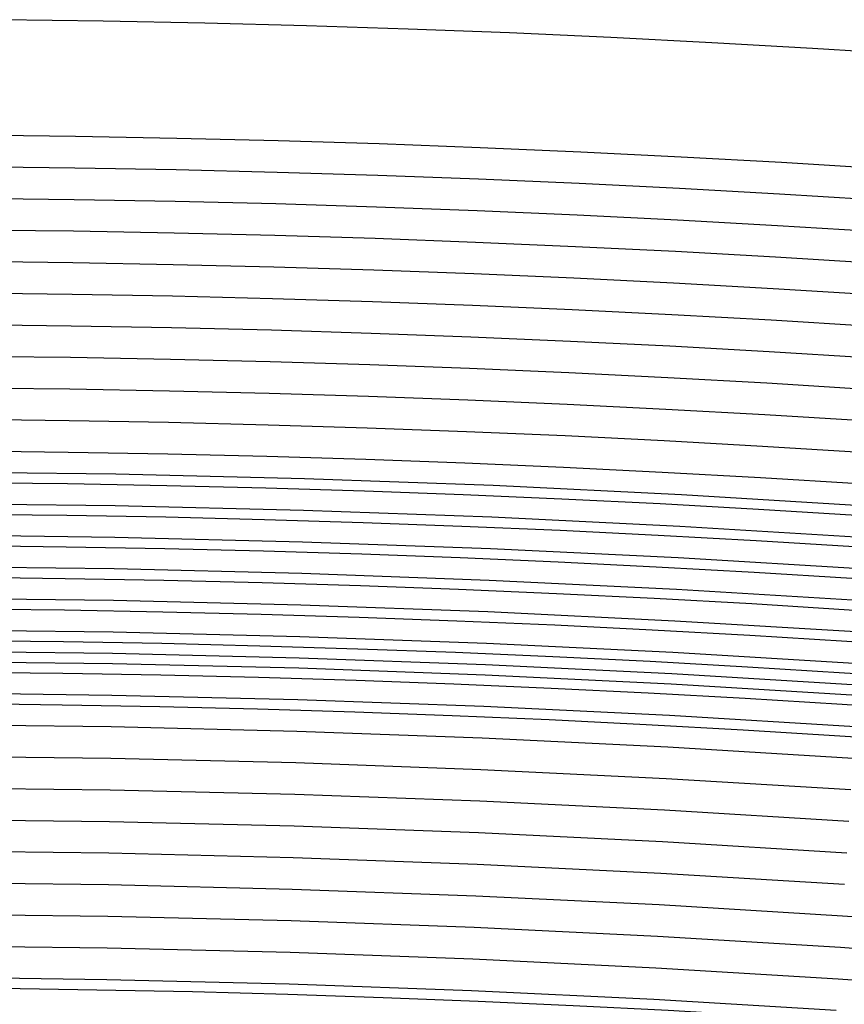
# Model space of a CAD drawing. Header units: millimetres. Extents: x -232 to 232, y -232 to 232.
# Tile 63 of 66: x 2 to 12, y 178 to 190. Entities that reach past the tile are written whole.
import ezdxf

# ---------------------------------------------------------------- set-up
doc = ezdxf.new("R2010")
doc.units = ezdxf.units.MM
doc.layers.add('HIDDEN', color=7, linetype='Continuous')
doc.layers.add('THICK', color=7, linetype='Continuous')

msp = doc.modelspace()

# ---------------------------------------------------------------- linework, layer by layer
at = {"layer": 'HIDDEN'}
for p, q in [((3.359, 184.594), (1.12, 184.622)), ((5.598, 184.54), (3.359, 184.594)), ((7.836, 184.459), (5.598, 184.54)), ((10.073, 184.35), (7.836, 184.459)), ((12.308, 184.214), (10.073, 184.35)), ((3.352, 184.219), (1.117, 184.247)), ((5.586, 184.165), (3.352, 184.219)), ((7.82, 184.084), (5.586, 184.165)), ((10.052, 183.976), (7.82, 184.084)), ((12.283, 183.84), (10.052, 183.976)), ((3.345, 183.845), (1.115, 183.872)), ((5.575, 183.79), (3.345, 183.845)), ((7.804, 183.709), (5.575, 183.79)), ((10.032, 183.601), (7.804, 183.709)), ((12.258, 183.466), (10.032, 183.601)), ((3.339, 183.47), (1.113, 183.497)), ((5.564, 183.416), (3.339, 183.47)), ((7.788, 183.335), (5.564, 183.416)), ((10.011, 183.227), (7.788, 183.335)), ((12.233, 183.092), (10.011, 183.227)), ((3.332, 183.095), (1.111, 183.122)), ((5.552, 183.041), (3.332, 183.095)), ((7.772, 182.96), (5.552, 183.041)), ((9.991, 182.852), (7.772, 182.96)), ((12.208, 182.718), (9.991, 182.852)), ((3.325, 182.72), (1.108, 182.747)), ((5.541, 182.666), (3.325, 182.72)), ((7.756, 182.585), (5.541, 182.666)), ((9.97, 182.478), (7.756, 182.585)), ((12.183, 182.343), (9.97, 182.478)), ((3.318, 182.345), (1.106, 182.372)), ((5.53, 182.291), (3.318, 182.345)), ((7.74, 182.211), (5.53, 182.291)), ((9.95, 182.103), (7.74, 182.211)), ((12.158, 181.969), (9.95, 182.103)), ((3.311, 181.97), (1.104, 181.997)), ((5.518, 181.916), (3.311, 181.97)), ((7.724, 181.836), (5.518, 181.916)), ((9.929, 181.729), (7.724, 181.836)), ((12.133, 181.595), (9.929, 181.729)), ((3.304, 181.595), (1.102, 181.622)), ((5.507, 181.542), (3.304, 181.595)), ((7.708, 181.461), (5.507, 181.542)), ((9.909, 181.355), (7.708, 181.461)), ((12.108, 181.221), (9.909, 181.355)), ((3.298, 181.22), (1.099, 181.247)), ((5.495, 181.167), (3.298, 181.22)), ((7.692, 181.087), (5.495, 181.167)), ((9.888, 180.98), (7.692, 181.087)), ((12.083, 180.847), (9.888, 180.98)), ((3.291, 180.845), (1.097, 180.872)), ((5.484, 180.792), (3.291, 180.845)), ((7.677, 180.712), (5.484, 180.792)), ((9.868, 180.606), (7.677, 180.712)), ((12.058, 180.473), (9.868, 180.606)), ((3.284, 180.47), (1.095, 180.497)), ((5.473, 180.417), (3.284, 180.47)), ((7.661, 180.337), (5.473, 180.417)), ((9.847, 180.231), (7.661, 180.337)), ((12.033, 180.098), (9.847, 180.231)), ((3.277, 180.095), (1.092, 180.122)), ((5.461, 180.042), (3.277, 180.095)), ((7.645, 179.963), (5.461, 180.042)), ((9.827, 179.857), (7.645, 179.963)), ((3.27, 179.72), (1.09, 179.747)), ((12.008, 179.724), (9.827, 179.857)), ((5.45, 179.667), (3.27, 179.72)), ((7.629, 179.588), (5.45, 179.667)), ((9.807, 179.482), (7.629, 179.588)), ((11.983, 179.35), (9.807, 179.482)), ((3.263, 179.345), (1.088, 179.372)), ((5.439, 179.293), (3.263, 179.345)), ((7.613, 179.213), (5.439, 179.293)), ((14.157, 179.192), (11.983, 179.35)), ((9.786, 179.108), (7.613, 179.213)), ((11.958, 178.976), (9.786, 179.108)), ((3.257, 178.97), (1.086, 178.997)), ((5.427, 178.918), (3.257, 178.97)), ((14.128, 178.818), (11.958, 178.976)), ((7.597, 178.839), (5.427, 178.918)), ((9.766, 178.733), (7.597, 178.839)), ((11.933, 178.602), (9.766, 178.733)), ((3.25, 178.595), (1.083, 178.622)), ((5.416, 178.543), (3.25, 178.595)), ((14.098, 178.444), (11.933, 178.602)), ((7.581, 178.464), (5.416, 178.543)), ((9.745, 178.359), (7.581, 178.464)), ((11.908, 178.228), (9.745, 178.359))]:
    msp.add_line(p, q, dxfattribs=at)
for radius, start, end in [(182.25, 0.49206, 89.50793), (181.875, 0.4908, 89.50919)]:
    msp.add_arc((0, 0), radius, start, end, dxfattribs=at)
at = {"layer": 'THICK'}
for p, q in [((1.107, 182.497), (3.32, 182.47)), ((3.32, 182.47), (5.533, 182.416)), ((5.533, 182.416), (7.746, 182.336)), ((7.746, 182.336), (9.957, 182.228)), ((9.957, 182.228), (12.166, 182.094))]:
    msp.add_line(p, q, dxfattribs=at)
for radius, start, end in [(190, 0.60229, 89.39775), (188.625, 0.50919, 89.49079), (188.25, 0.50839, 89.4916), (187.875, 0.50758, 89.4924), (187.5, 0.50672, 89.49326), (187.125, 0.50586, 89.49412), (186.75, 0.50501, 89.49503), (186.375, 0.50409, 89.49595), (186, 0.50311, 89.49687), (185.625, 0.50214, 89.49784), (185.25, 0.50117, 89.49887), (184.875, 0.50013, 89.4999), (184.5, 0.49905, 89.50094), (184.125, 0.49796, 89.50202), (183.75, 0.49687, 89.50317), (183.375, 0.49572, 89.50432), (183, 0.49452, 89.50546), (182.625, 0.49332, 89.50666), (178.5, 0.6412, 89.35884)]:
    msp.add_arc((0, 0), radius, start, end, dxfattribs=at)

doc.saveas('drawing.dxf')
